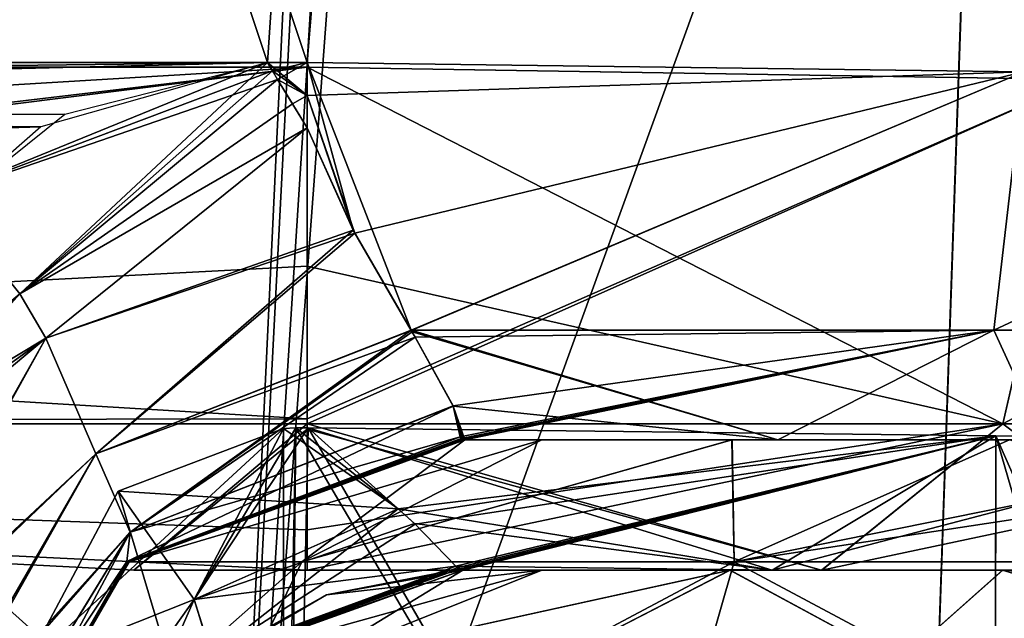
# Model space of a CAD drawing. Header units: millimetres. Extents: x -360 to 362, y 0 to 398.
# Tile 27 of 256: x -219 to -204, y 30 to 39. Entities that reach past the tile are written whole.
import ezdxf

# ---------------------------------------------------------------- set-up
doc = ezdxf.new("R2010")
doc.units = ezdxf.units.MM
doc.header["$LTSCALE"] = 33.374815
for name, color, linetype in [('1897', 7, 'CONTINUOUS'), ('1900', 7, 'CONTINUOUS'), ('1908', 7, 'CONTINUOUS'), ('1909', 7, 'CONTINUOUS'), ('1911', 7, 'CONTINUOUS'), ('1912', 7, 'CONTINUOUS'), ('1913', 7, 'CONTINUOUS'), ('1914', 7, 'CONTINUOUS'), ('1915', 7, 'CONTINUOUS'), ('1916', 7, 'CONTINUOUS'), ('1979', 7, 'CONTINUOUS'), ('1980', 7, 'CONTINUOUS'), ('1981', 7, 'CONTINUOUS'), ('1997', 7, 'CONTINUOUS'), ('1998', 7, 'CONTINUOUS'), ('1999', 7, 'CONTINUOUS'), ('2001', 7, 'CONTINUOUS'), ('2002', 7, 'CONTINUOUS'), ('2005', 7, 'CONTINUOUS'), ('2006', 7, 'CONTINUOUS'), ('2011', 7, 'CONTINUOUS'), ('2012', 7, 'CONTINUOUS'), ('2067', 7, 'CONTINUOUS'), ('2087', 7, 'CONTINUOUS'), ('2092', 7, 'CONTINUOUS'), ('2178', 7, 'CONTINUOUS'), ('2179', 7, 'CONTINUOUS'), ('2180', 7, 'CONTINUOUS'), ('2181', 7, 'CONTINUOUS'), ('2182', 7, 'CONTINUOUS'), ('2189', 7, 'CONTINUOUS'), ('2190', 7, 'CONTINUOUS'), ('2191', 7, 'CONTINUOUS'), ('2233', 7, 'CONTINUOUS'), ('2234', 7, 'CONTINUOUS'), ('2238', 7, 'CONTINUOUS'), ('2239', 7, 'CONTINUOUS'), ('2241', 7, 'CONTINUOUS'), ('2249', 7, 'CONTINUOUS'), ('2250', 7, 'CONTINUOUS'), ('2251', 7, 'CONTINUOUS'), ('2252', 7, 'CONTINUOUS'), ('2385', 7, 'CONTINUOUS'), ('2468', 7, 'CONTINUOUS'), ('2521', 7, 'CONTINUOUS'), ('2522', 7, 'CONTINUOUS'), ('2534', 7, 'CONTINUOUS'), ('2564', 7, 'CONTINUOUS'), ('2570', 7, 'CONTINUOUS'), ('2574', 7, 'CONTINUOUS'), ('2632', 7, 'CONTINUOUS'), ('2636', 7, 'CONTINUOUS'), ('2696', 7, 'CONTINUOUS'), ('2697', 7, 'CONTINUOUS'), ('2699', 7, 'CONTINUOUS'), ('2700', 7, 'CONTINUOUS'), ('2703', 7, 'CONTINUOUS'), ('2706', 7, 'CONTINUOUS'), ('2720', 7, 'CONTINUOUS'), ('2723', 7, 'CONTINUOUS'), ('2727', 7, 'CONTINUOUS'), ('2728', 7, 'CONTINUOUS')]:
    doc.layers.add(name, color=color, linetype=linetype)

msp = doc.modelspace()

# ---------------------------------------------------------------- linework, layer by layer
at = {"layer": '1897', "linetype": 'Continuous'}
for points in [[(-192.817, 374, -15.196), (-186.755, 374, -16.817), (-214.386, 38.791, -26.902), (-192.817, 374, -15.196)], [(-214.386, 38.791, -26.902), (-186.755, 374, -16.817), (-203.389, 38.65, -29.853), (-214.386, 38.791, -26.902)]]:
    msp.add_3dface(points, dxfattribs=at)
at = {"layer": '1900', "linetype": 'Continuous'}
for points in [[(-192.817, 374, -15.196), (-214.386, 38.791, -26.902), (-325.683, 374, -15.196), (-192.817, 374, -15.196)], [(-325.683, 374, -15.196), (-214.386, 38.791, -26.902), (-214.993, 38.791, -26.902), (-325.683, 374, -15.196)], [(-303.507, 38.791, -26.902), (-325.683, 374, -15.196), (-214.993, 38.791, -26.902), (-303.507, 38.791, -26.902)], [(-220.002, 36.749, -26.973), (-303.507, 38.791, -26.902), (-214.993, 38.791, -26.902), (-220.002, 36.749, -26.973)]]:
    msp.add_3dface(points, dxfattribs=at)
at = {"layer": '1908', "linetype": 'Continuous'}
for points in [[(-325.683, 374, -331.804), (-304.114, 38.791, -320.098), (-192.817, 374, -331.804), (-325.683, 374, -331.804)], [(-192.817, 374, -331.804), (-304.114, 38.791, -320.098), (-303.507, 38.791, -320.098), (-192.817, 374, -331.804)], [(-214.993, 38.791, -320.098), (-192.817, 374, -331.804), (-303.507, 38.791, -320.098), (-214.993, 38.791, -320.098)], [(-214.386, 38.791, -320.098), (-192.817, 374, -331.804), (-214.993, 38.791, -320.098), (-214.386, 38.791, -320.098)], [(-298.498, 36.749, -320.027), (-214.993, 38.791, -320.098), (-303.507, 38.791, -320.098), (-298.498, 36.749, -320.027)], [(-220.002, 36.749, -320.027), (-214.993, 38.791, -320.098), (-298.498, 36.749, -320.027), (-220.002, 36.749, -320.027)]]:
    msp.add_3dface(points, dxfattribs=at)
at = {"layer": '1909', "linetype": 'Continuous'}
msp.add_3dface([(-192.817, 374, -331.804), (-214.386, 38.791, -320.098), (-203.39, 38.65, -317.148), (-192.817, 374, -331.804)], dxfattribs=at)
at = {"layer": '1911', "linetype": 'Continuous'}
for points in [[(-203.39, 38.65, -317.148), (-214.386, 38.791, -320.098), (-212.79, 34.686, -318.208), (-203.39, 38.65, -317.148)], [(-212.79, 34.686, -318.208), (-214.386, 38.791, -320.098), (-213.678, 36.221, -319.407), (-212.79, 34.686, -318.208)], [(-213.678, 36.221, -319.407), (-214.386, 38.791, -320.098), (-214.386, 38.286, -320.059), (-213.678, 36.221, -319.407)], [(-203.39, 38.65, -317.148), (-212.79, 34.686, -318.208), (-203.847, 34.684, -315.3), (-203.39, 38.65, -317.148)], [(-203.39, 38.65, -317.148), (-203.847, 34.684, -315.3), (-197.199, 34.684, -308.651), (-203.39, 38.65, -317.148)], [(-214.386, 37.788, -319.978), (-213.678, 36.221, -319.407), (-214.386, 38.286, -320.059), (-214.386, 37.788, -319.978)], [(-212.79, 34.686, -318.208), (-212.775, 34.66, -318.18), (-207.16, 33, -312.38), (-212.79, 34.686, -318.208)], [(-203.847, 34.684, -315.3), (-212.79, 34.686, -318.208), (-207.16, 33, -312.38), (-203.847, 34.684, -315.3)], [(-212.775, 34.66, -318.18), (-212.143, 33.516, -316.399), (-207.16, 33, -312.38), (-212.775, 34.66, -318.18)], [(-203.077, 33, -309.422), (-203.847, 34.684, -315.3), (-207.16, 33, -312.38), (-203.077, 33, -309.422)], [(-197.199, 34.684, -308.651), (-203.847, 34.684, -315.3), (-203.077, 33, -309.422), (-197.199, 34.684, -308.651)], [(-212.143, 33.516, -316.399), (-212.034, 33.047, -314.686), (-212.02, 33.022, -314.443), (-212.143, 33.516, -316.399)], [(-207.16, 33, -312.38), (-212.143, 33.516, -316.399), (-211.963, 33, -313.917), (-207.16, 33, -312.38)], [(-211.963, 33, -313.917), (-212.143, 33.516, -316.399), (-211.984, 33.002, -314.058), (-211.963, 33, -313.917)], [(-211.984, 33.002, -314.058), (-212.143, 33.516, -316.399), (-212.002, 33.006, -314.197), (-211.984, 33.002, -314.058)], [(-212.002, 33.006, -314.197), (-212.143, 33.516, -316.399), (-212.02, 33.022, -314.443), (-212.002, 33.006, -314.197)]]:
    msp.add_3dface(points, dxfattribs=at)
at = {"layer": '1912', "linetype": 'Continuous'}
for points in [[(-213.678, 36.221, -319.407), (-214.386, 37.788, -319.978), (-218.392, 34.561, -319.599), (-213.678, 36.221, -319.407)], [(-217.628, 32.788, -318.447), (-213.678, 36.221, -319.407), (-218.392, 34.561, -319.599), (-217.628, 32.788, -318.447)], [(-212.79, 34.686, -318.208), (-213.678, 36.221, -319.407), (-217.628, 32.788, -318.447), (-212.79, 34.686, -318.208)], [(-217.1, 31.585, -316.796), (-212.79, 34.686, -318.208), (-217.628, 32.788, -318.447), (-217.1, 31.585, -316.796)], [(-212.775, 34.66, -318.18), (-212.79, 34.686, -318.208), (-217.1, 31.585, -316.796), (-212.775, 34.66, -318.18)], [(-212.143, 33.516, -316.399), (-212.775, 34.66, -318.18), (-217.1, 31.585, -316.796), (-212.143, 33.516, -316.399)], [(-221.349, 29.238, -319.214), (-218.392, 34.561, -319.599), (-222.35, 31.259, -319.776), (-221.349, 29.238, -319.214)], [(-217.628, 32.788, -318.447), (-218.392, 34.561, -319.599), (-221.349, 29.238, -319.214), (-217.628, 32.788, -318.447)], [(-212.034, 33.047, -314.686), (-212.143, 33.516, -316.399), (-217.15, 31.136, -315.038), (-212.034, 33.047, -314.686)], [(-217.15, 31.136, -315.038), (-212.143, 33.516, -316.399), (-217.1, 31.585, -316.796), (-217.15, 31.136, -315.038)], [(-220.476, 27.743, -318.178), (-217.628, 32.788, -318.447), (-221.349, 29.238, -319.214), (-220.476, 27.743, -318.178)], [(-217.1, 31.585, -316.796), (-217.628, 32.788, -318.447), (-220.476, 27.743, -318.178), (-217.1, 31.585, -316.796)], [(-219.987, 26.851, -316.95), (-217.1, 31.585, -316.796), (-220.476, 27.743, -318.178), (-219.987, 26.851, -316.95)], [(-219.859, 26.425, -315.688), (-217.1, 31.585, -316.796), (-219.987, 26.851, -316.95), (-219.859, 26.425, -315.688)], [(-217.15, 31.136, -315.038), (-217.1, 31.585, -316.796), (-219.859, 26.425, -315.688), (-217.15, 31.136, -315.038)]]:
    msp.add_3dface(points, dxfattribs=at)
at = {"layer": '1913', "linetype": 'Continuous'}
for points in [[(-212.02, 33.022, -314.443), (-212.034, 33.047, -314.686), (-217.15, 31.136, -315.038), (-212.02, 33.022, -314.443)], [(-212.002, 33.006, -314.197), (-212.02, 33.022, -314.443), (-217.15, 31.136, -315.038), (-212.002, 33.006, -314.197)], [(-212.002, 33.006, -314.197), (-217.15, 31.136, -315.038), (-217.138, 31.115, -314.434), (-212.002, 33.006, -314.197)], [(-217.15, 31.136, -315.038), (-219.859, 26.425, -315.688), (-217.138, 31.115, -314.434), (-217.15, 31.136, -315.038)], [(-219.869, 26.368, -314.557), (-217.138, 31.115, -314.434), (-219.866, 26.384, -315.123), (-219.869, 26.368, -314.557)], [(-217.138, 31.115, -314.434), (-219.859, 26.425, -315.688), (-219.866, 26.384, -315.123), (-217.138, 31.115, -314.434)]]:
    msp.add_3dface(points, dxfattribs=at)
at = {"layer": '1914', "linetype": 'Continuous'}
for points in [[(-211.984, 33.002, -314.058), (-212.002, 33.006, -314.197), (-217.138, 31.115, -314.434), (-211.984, 33.002, -314.058)], [(-211.963, 33, -313.917), (-211.984, 33.002, -314.058), (-217.138, 31.115, -314.434), (-211.963, 33, -313.917)], [(-211.963, 33, -313.917), (-217.138, 31.115, -314.434), (-217.114, 31.126, -313.845), (-211.963, 33, -313.917)], [(-217.138, 31.115, -314.434), (-219.869, 26.368, -314.557), (-217.114, 31.126, -313.845), (-217.138, 31.115, -314.434)], [(-217.114, 31.126, -313.845), (-219.869, 26.368, -314.557), (-219.864, 26.368, -314.057), (-217.114, 31.126, -313.845)], [(-219.845, 26.379, -313.558), (-217.114, 31.126, -313.845), (-219.864, 26.368, -314.057), (-219.845, 26.379, -313.558)]]:
    msp.add_3dface(points, dxfattribs=at)
at = {"layer": '1915', "linetype": 'Continuous'}
for points in [[(-211.963, 33, -313.917), (-217.114, 31.126, -313.845), (-214.464, 31.126, -304.806), (-211.963, 33, -313.917)], [(-211.963, 33, -313.917), (-214.464, 31.126, -304.806), (-210.784, 33, -308.894), (-211.963, 33, -313.917)], [(-214.464, 31.126, -304.806), (-207.833, 31.126, -298.118), (-207.87, 33, -304.636), (-214.464, 31.126, -304.806)], [(-210.784, 33, -308.894), (-214.464, 31.126, -304.806), (-207.87, 33, -304.636), (-210.784, 33, -308.894)], [(-207.87, 33, -304.636), (-207.833, 31.126, -298.118), (-203.609, 33, -301.717), (-207.87, 33, -304.636)], [(-207.833, 31.126, -298.118), (-198.817, 31.126, -295.393), (-203.609, 33, -301.717), (-207.833, 31.126, -298.118)], [(-217.114, 31.126, -313.845), (-219.845, 26.379, -313.558), (-214.464, 31.126, -304.806), (-217.114, 31.126, -313.845)], [(-214.464, 31.126, -304.806), (-219.845, 26.379, -313.558), (-216.761, 26.379, -303.308), (-214.464, 31.126, -304.806)], [(-207.833, 31.126, -298.118), (-214.464, 31.126, -304.806), (-216.761, 26.379, -303.308), (-207.833, 31.126, -298.118)], [(-209.192, 26.379, -295.739), (-207.833, 31.126, -298.118), (-216.761, 26.379, -303.308), (-209.192, 26.379, -295.739)], [(-198.942, 26.379, -292.655), (-207.833, 31.126, -298.118), (-209.192, 26.379, -295.739), (-198.942, 26.379, -292.655)], [(-198.817, 31.126, -295.393), (-207.833, 31.126, -298.118), (-198.942, 26.379, -292.655), (-198.817, 31.126, -295.393)]]:
    msp.add_3dface(points, dxfattribs=at)
at = {"layer": '1916', "linetype": 'Continuous'}
for points in [[(-207.16, 33, -312.38), (-211.963, 33, -313.917), (-207.87, 33, -304.636), (-207.16, 33, -312.38)], [(-211.963, 33, -313.917), (-210.784, 33, -308.894), (-207.87, 33, -304.636), (-211.963, 33, -313.917)], [(-207.16, 33, -312.38), (-207.87, 33, -304.636), (-203.609, 33, -301.717), (-207.16, 33, -312.38)], [(-203.077, 33, -309.422), (-207.16, 33, -312.38), (-203.609, 33, -301.717), (-203.077, 33, -309.422)]]:
    msp.add_3dface(points, dxfattribs=at)
at = {"layer": '1979', "linetype": 'Continuous'}
for points in [[(-214.838, 38.533, -320.083), (-218.795, 35.241, -319.898), (-214.611, 38.159, -320.042), (-214.838, 38.533, -320.083)], [(-218.795, 35.241, -319.898), (-214.386, 37.788, -319.978), (-214.611, 38.159, -320.042), (-218.795, 35.241, -319.898)], [(-218.392, 34.561, -319.599), (-214.386, 37.788, -319.978), (-218.795, 35.241, -319.898), (-218.392, 34.561, -319.599)], [(-222.748, 31.941, -319.855), (-218.392, 34.561, -319.599), (-218.795, 35.241, -319.898), (-222.748, 31.941, -319.855)], [(-218.392, 34.561, -319.599), (-222.748, 31.941, -319.855), (-222.548, 31.596, -319.823), (-218.392, 34.561, -319.599)], [(-222.35, 31.259, -319.776), (-218.392, 34.561, -319.599), (-222.548, 31.596, -319.823), (-222.35, 31.259, -319.776)]]:
    msp.add_3dface(points, dxfattribs=at)
at = {"layer": '1980', "linetype": 'Continuous'}
for points in [[(-214.993, 38.791, -320.098), (-220.002, 36.749, -320.027), (-214.915, 38.662, -320.092), (-214.993, 38.791, -320.098)], [(-220.002, 36.749, -320.027), (-214.838, 38.533, -320.083), (-214.915, 38.662, -320.092), (-220.002, 36.749, -320.027)], [(-220.002, 36.749, -320.027), (-218.795, 35.241, -319.898), (-214.838, 38.533, -320.083), (-220.002, 36.749, -320.027)]]:
    msp.add_3dface(points, dxfattribs=at)
at = {"layer": '1981', "linetype": 'Continuous'}
for points in [[(-214.386, 38.791, -320.098), (-214.993, 38.791, -320.098), (-214.915, 38.662, -320.092), (-214.386, 38.791, -320.098)], [(-214.838, 38.533, -320.083), (-214.386, 38.791, -320.098), (-214.915, 38.662, -320.092), (-214.838, 38.533, -320.083)], [(-214.386, 38.286, -320.059), (-214.386, 38.791, -320.098), (-214.838, 38.533, -320.083), (-214.386, 38.286, -320.059)], [(-214.386, 38.286, -320.059), (-214.838, 38.533, -320.083), (-214.611, 38.159, -320.042), (-214.386, 38.286, -320.059)], [(-214.386, 37.788, -319.978), (-214.386, 38.286, -320.059), (-214.611, 38.159, -320.042), (-214.386, 37.788, -319.978)]]:
    msp.add_3dface(points, dxfattribs=at)
at = {"layer": '1997', "linetype": 'Continuous'}
for points in [[(-214.386, 38.791, -26.902), (-203.389, 38.65, -29.853), (-214.386, 38.286, -26.941), (-214.386, 38.791, -26.902)], [(-203.389, 38.65, -29.853), (-213.653, 36.174, -27.619), (-214.386, 38.286, -26.941), (-203.389, 38.65, -29.853)], [(-213.653, 36.174, -27.619), (-203.389, 38.65, -29.853), (-212.787, 34.681, -28.796), (-213.653, 36.174, -27.619)], [(-212.787, 34.681, -28.796), (-203.389, 38.65, -29.853), (-203.849, 34.684, -31.699), (-212.787, 34.681, -28.796)], [(-203.389, 38.65, -29.853), (-195.35, 38.65, -37.895), (-203.849, 34.684, -31.699), (-203.389, 38.65, -29.853)], [(-203.849, 34.684, -31.699), (-195.35, 38.65, -37.895), (-197.2, 34.684, -38.347), (-203.849, 34.684, -31.699)], [(-213.653, 36.174, -27.619), (-214.386, 37.788, -27.022), (-214.386, 38.286, -26.941), (-213.653, 36.174, -27.619)], [(-212.787, 34.681, -28.796), (-203.849, 34.684, -31.699), (-212.725, 34.576, -28.914), (-212.787, 34.681, -28.796)], [(-212.725, 34.576, -28.914), (-203.849, 34.684, -31.699), (-212.146, 33.522, -30.587), (-212.725, 34.576, -28.914)], [(-212.146, 33.522, -30.587), (-203.849, 34.684, -31.699), (-212.034, 33.047, -32.314), (-212.146, 33.522, -30.587)], [(-212.034, 33.047, -32.314), (-203.849, 34.684, -31.699), (-212.02, 33.022, -32.557), (-212.034, 33.047, -32.314)], [(-212.02, 33.022, -32.557), (-203.849, 34.684, -31.699), (-212.002, 33.006, -32.803), (-212.02, 33.022, -32.557)], [(-212.002, 33.006, -32.803), (-203.849, 34.684, -31.699), (-211.984, 33.002, -32.942), (-212.002, 33.006, -32.803)], [(-211.984, 33.002, -32.942), (-203.849, 34.684, -31.699), (-211.963, 33, -33.083), (-211.984, 33.002, -32.942)], [(-211.963, 33, -33.083), (-203.849, 34.684, -31.699), (-207.16, 33, -34.62), (-211.963, 33, -33.083)], [(-207.16, 33, -34.62), (-203.849, 34.684, -31.699), (-203.078, 33, -37.577), (-207.16, 33, -34.62)], [(-203.849, 34.684, -31.699), (-197.2, 34.684, -38.347), (-203.078, 33, -37.577), (-203.849, 34.684, -31.699)]]:
    msp.add_3dface(points, dxfattribs=at)
at = {"layer": '1998', "linetype": 'Continuous'}
for points in [[(-214.386, 37.788, -27.022), (-213.653, 36.174, -27.619), (-218.392, 34.561, -27.401), (-214.386, 37.788, -27.022)], [(-218.392, 34.561, -27.401), (-213.653, 36.174, -27.619), (-217.628, 32.788, -28.553), (-218.392, 34.561, -27.401)], [(-213.653, 36.174, -27.619), (-212.787, 34.681, -28.796), (-217.628, 32.788, -28.553), (-213.653, 36.174, -27.619)], [(-212.787, 34.681, -28.796), (-212.725, 34.576, -28.914), (-217.628, 32.788, -28.553), (-212.787, 34.681, -28.796)], [(-222.35, 31.259, -27.224), (-218.392, 34.561, -27.401), (-221.377, 29.287, -27.763), (-222.35, 31.259, -27.224)], [(-218.392, 34.561, -27.401), (-217.628, 32.788, -28.553), (-221.377, 29.287, -27.763), (-218.392, 34.561, -27.401)], [(-217.628, 32.788, -28.553), (-212.725, 34.576, -28.914), (-217.1, 31.585, -30.204), (-217.628, 32.788, -28.553)], [(-212.725, 34.576, -28.914), (-212.146, 33.522, -30.587), (-217.1, 31.585, -30.204), (-212.725, 34.576, -28.914)], [(-212.146, 33.522, -30.587), (-212.034, 33.047, -32.314), (-217.1, 31.585, -30.204), (-212.146, 33.522, -30.587)], [(-217.1, 31.585, -30.204), (-212.034, 33.047, -32.314), (-217.15, 31.136, -31.962), (-217.1, 31.585, -30.204)], [(-221.377, 29.287, -27.763), (-217.628, 32.788, -28.553), (-220.509, 27.798, -28.767), (-221.377, 29.287, -27.763)], [(-217.628, 32.788, -28.553), (-217.1, 31.585, -30.204), (-220.509, 27.798, -28.767), (-217.628, 32.788, -28.553)], [(-220.509, 27.798, -28.767), (-217.1, 31.585, -30.204), (-219.993, 26.864, -30.026), (-220.509, 27.798, -28.767)], [(-217.1, 31.585, -30.204), (-217.15, 31.136, -31.962), (-219.993, 26.864, -30.026), (-217.1, 31.585, -30.204)], [(-219.993, 26.864, -30.026), (-217.15, 31.136, -31.962), (-219.859, 26.425, -31.312), (-219.993, 26.864, -30.026)]]:
    msp.add_3dface(points, dxfattribs=at)
at = {"layer": '1999', "linetype": 'Continuous'}
for points in [[(-214.838, 38.533, -26.917), (-214.386, 37.788, -27.022), (-218.795, 35.241, -27.102), (-214.838, 38.533, -26.917)], [(-214.611, 38.159, -26.958), (-214.386, 37.788, -27.022), (-214.838, 38.533, -26.917), (-214.611, 38.159, -26.958)], [(-214.386, 37.788, -27.022), (-218.392, 34.561, -27.401), (-218.795, 35.241, -27.102), (-214.386, 37.788, -27.022)], [(-222.748, 31.941, -27.145), (-218.795, 35.241, -27.102), (-222.548, 31.596, -27.177), (-222.748, 31.941, -27.145)], [(-218.795, 35.241, -27.102), (-222.35, 31.259, -27.224), (-222.548, 31.596, -27.177), (-218.795, 35.241, -27.102)], [(-218.392, 34.561, -27.401), (-222.35, 31.259, -27.224), (-218.795, 35.241, -27.102), (-218.392, 34.561, -27.401)]]:
    msp.add_3dface(points, dxfattribs=at)
at = {"layer": '2001', "linetype": 'Continuous'}
for points in [[(-220.002, 36.749, -26.973), (-214.993, 38.791, -26.902), (-218.795, 35.241, -27.102), (-220.002, 36.749, -26.973)], [(-218.795, 35.241, -27.102), (-214.993, 38.791, -26.902), (-214.915, 38.662, -26.908), (-218.795, 35.241, -27.102)], [(-214.838, 38.533, -26.917), (-218.795, 35.241, -27.102), (-214.915, 38.662, -26.908), (-214.838, 38.533, -26.917)], [(-220.002, 36.749, -26.973), (-218.795, 35.241, -27.102), (-222.748, 31.941, -27.145), (-220.002, 36.749, -26.973)]]:
    msp.add_3dface(points, dxfattribs=at)
at = {"layer": '2002', "linetype": 'Continuous'}
for points in [[(-214.993, 38.791, -26.902), (-214.386, 38.791, -26.902), (-214.386, 38.286, -26.941), (-214.993, 38.791, -26.902)], [(-214.993, 38.791, -26.902), (-214.386, 38.286, -26.941), (-214.915, 38.662, -26.908), (-214.993, 38.791, -26.902)], [(-214.386, 38.286, -26.941), (-214.838, 38.533, -26.917), (-214.915, 38.662, -26.908), (-214.386, 38.286, -26.941)], [(-214.386, 38.286, -26.941), (-214.611, 38.159, -26.958), (-214.838, 38.533, -26.917), (-214.386, 38.286, -26.941)], [(-214.386, 38.286, -26.941), (-214.386, 37.788, -27.022), (-214.611, 38.159, -26.958), (-214.386, 38.286, -26.941)]]:
    msp.add_3dface(points, dxfattribs=at)
at = {"layer": '2005', "linetype": 'Continuous'}
for points in [[(-217.15, 31.136, -31.962), (-212.034, 33.047, -32.314), (-217.138, 31.115, -32.566), (-217.15, 31.136, -31.962)], [(-212.034, 33.047, -32.314), (-212.02, 33.022, -32.557), (-217.138, 31.115, -32.566), (-212.034, 33.047, -32.314)], [(-212.02, 33.022, -32.557), (-212.002, 33.006, -32.803), (-217.138, 31.115, -32.566), (-212.02, 33.022, -32.557)], [(-219.859, 26.425, -31.312), (-217.15, 31.136, -31.962), (-217.138, 31.115, -32.566), (-219.859, 26.425, -31.312)], [(-219.869, 26.368, -32.443), (-219.866, 26.384, -31.878), (-217.138, 31.115, -32.566), (-219.869, 26.368, -32.443)], [(-219.866, 26.384, -31.878), (-219.859, 26.425, -31.312), (-217.138, 31.115, -32.566), (-219.866, 26.384, -31.878)]]:
    msp.add_3dface(points, dxfattribs=at)
at = {"layer": '2006', "linetype": 'Continuous'}
for points in [[(-217.138, 31.115, -32.566), (-212.002, 33.006, -32.803), (-217.114, 31.126, -33.155), (-217.138, 31.115, -32.566)], [(-212.002, 33.006, -32.803), (-211.984, 33.002, -32.942), (-217.114, 31.126, -33.155), (-212.002, 33.006, -32.803)], [(-211.984, 33.002, -32.942), (-211.963, 33, -33.083), (-217.114, 31.126, -33.155), (-211.984, 33.002, -32.942)], [(-219.869, 26.368, -32.443), (-217.138, 31.115, -32.566), (-217.114, 31.126, -33.155), (-219.869, 26.368, -32.443)], [(-219.864, 26.368, -32.943), (-219.869, 26.368, -32.443), (-217.114, 31.126, -33.155), (-219.864, 26.368, -32.943)], [(-219.845, 26.379, -33.442), (-219.864, 26.368, -32.943), (-217.114, 31.126, -33.155), (-219.845, 26.379, -33.442)]]:
    msp.add_3dface(points, dxfattribs=at)
at = {"layer": '2011', "linetype": 'Continuous'}
for points in [[(-217.114, 31.126, -33.155), (-211.963, 33, -33.083), (-210.783, 33, -38.109), (-217.114, 31.126, -33.155)], [(-214.464, 31.126, -42.194), (-217.114, 31.126, -33.155), (-210.783, 33, -38.109), (-214.464, 31.126, -42.194)], [(-207.833, 31.126, -48.882), (-214.464, 31.126, -42.194), (-207.864, 33, -42.37), (-207.833, 31.126, -48.882)], [(-207.864, 33, -42.37), (-214.464, 31.126, -42.194), (-210.783, 33, -38.109), (-207.864, 33, -42.37)], [(-203.606, 33, -45.284), (-207.833, 31.126, -48.882), (-207.864, 33, -42.37), (-203.606, 33, -45.284)], [(-198.583, 33, -46.463), (-198.708, 32.515, -49.205), (-207.833, 31.126, -48.882), (-198.583, 33, -46.463)], [(-198.583, 33, -46.463), (-207.833, 31.126, -48.882), (-203.606, 33, -45.284), (-198.583, 33, -46.463)], [(-198.708, 32.515, -49.205), (-198.817, 31.126, -51.607), (-207.833, 31.126, -48.882), (-198.708, 32.515, -49.205)], [(-219.845, 26.379, -33.442), (-217.114, 31.126, -33.155), (-214.464, 31.126, -42.194), (-219.845, 26.379, -33.442)], [(-216.761, 26.379, -43.692), (-219.845, 26.379, -33.442), (-214.464, 31.126, -42.194), (-216.761, 26.379, -43.692)], [(-209.192, 26.379, -51.261), (-216.761, 26.379, -43.692), (-207.833, 31.126, -48.882), (-209.192, 26.379, -51.261)], [(-216.761, 26.379, -43.692), (-214.464, 31.126, -42.194), (-207.833, 31.126, -48.882), (-216.761, 26.379, -43.692)], [(-198.942, 26.379, -54.345), (-209.192, 26.379, -51.261), (-198.817, 31.126, -51.607), (-198.942, 26.379, -54.345)], [(-198.817, 31.126, -51.607), (-209.192, 26.379, -51.261), (-207.833, 31.126, -48.882), (-198.817, 31.126, -51.607)]]:
    msp.add_3dface(points, dxfattribs=at)
at = {"layer": '2012', "linetype": 'Continuous'}
for points in [[(-211.963, 33, -33.083), (-207.16, 33, -34.62), (-210.783, 33, -38.109), (-211.963, 33, -33.083)], [(-207.16, 33, -34.62), (-207.864, 33, -42.37), (-210.783, 33, -38.109), (-207.16, 33, -34.62)], [(-207.16, 33, -34.62), (-203.606, 33, -45.284), (-207.864, 33, -42.37), (-207.16, 33, -34.62)], [(-207.16, 33, -34.62), (-203.078, 33, -37.577), (-203.606, 33, -45.284), (-207.16, 33, -34.62)]]:
    msp.add_3dface(points, dxfattribs=at)
at = {"layer": '2067', "linetype": 'Continuous'}
for points in [[(-215.913, 15, -25.932), (-192.816, 373.953, -13.397), (-225.93, 15, -25.932), (-215.913, 15, -25.932)], [(-225.93, 15, -25.932), (-192.816, 373.953, -13.397), (-199.75, 327, -15.037), (-225.93, 15, -25.932)], [(-317.25, 327, -15.037), (-302.587, 15, -25.932), (-201.25, 327, -15.037), (-317.25, 327, -15.037)], [(-302.587, 15, -25.932), (-292.57, 15, -25.932), (-199.75, 327, -15.037), (-302.587, 15, -25.932)], [(-201.25, 327, -15.037), (-302.587, 15, -25.932), (-199.75, 327, -15.037), (-201.25, 327, -15.037)], [(-292.57, 15, -25.932), (-225.93, 15, -25.932), (-199.75, 327, -15.037), (-292.57, 15, -25.932)]]:
    msp.add_3dface(points, dxfattribs=at)
at = {"layer": '2087', "linetype": 'Continuous'}
for points in [[(-192.816, 373.953, -333.603), (-189.188, 373.92, -333.122), (-215.913, 15, -321.068), (-192.816, 373.953, -333.603)], [(-215.913, 15, -321.068), (-189.188, 373.92, -333.122), (-203.657, 15, -317.787), (-215.913, 15, -321.068)]]:
    msp.add_3dface(points, dxfattribs=at)
at = {"layer": '2092', "linetype": 'Continuous'}
for points in [[(-192.816, 373.953, -333.603), (-215.913, 15, -321.068), (-199.75, 327, -331.963), (-192.816, 373.953, -333.603)], [(-317.25, 327, -331.963), (-215.913, 15, -321.068), (-318.75, 327, -331.963), (-317.25, 327, -331.963)], [(-318.75, 327, -331.963), (-215.913, 15, -321.068), (-225.93, 15, -321.068), (-318.75, 327, -331.963)], [(-201.25, 327, -331.963), (-215.913, 15, -321.068), (-317.25, 327, -331.963), (-201.25, 327, -331.963)], [(-199.75, 327, -331.963), (-215.913, 15, -321.068), (-201.25, 327, -331.963), (-199.75, 327, -331.963)]]:
    msp.add_3dface(points, dxfattribs=at)
at = {"layer": '2178', "linetype": 'Continuous'}
for points in [[(-217.283, 32.214, -319.407), (-214.747, 33.176, -319.398), (-216.119, 30.548, -317.32), (-217.283, 32.214, -319.407)], [(-214.558, 33.184, -319.397), (-214.368, 33.184, -319.395), (-216.119, 30.548, -317.32), (-214.558, 33.184, -319.397)], [(-216.119, 30.548, -317.32), (-214.368, 33.184, -319.395), (-212.987, 31.941, -317.616), (-216.119, 30.548, -317.32)], [(-214.747, 33.176, -319.398), (-214.558, 33.184, -319.397), (-216.119, 30.548, -317.32), (-214.747, 33.176, -319.398)], [(-218.716, 29.517, -319.43), (-217.283, 32.214, -319.407), (-216.119, 30.548, -317.32), (-218.716, 29.517, -319.43)], [(-216.119, 30.548, -317.32), (-212.987, 31.941, -317.616), (-215.85, 29.685, -315.002), (-216.119, 30.548, -317.32)], [(-212.987, 31.941, -317.616), (-212.729, 31.709, -317.121), (-215.85, 29.685, -315.002), (-212.987, 31.941, -317.616)], [(-215.85, 29.685, -315.002), (-212.729, 31.709, -317.121), (-212.101, 31.063, -314.747), (-215.85, 29.685, -315.002)], [(-218.163, 27.667, -317.973), (-218.716, 29.517, -319.43), (-216.119, 30.548, -317.32), (-218.163, 27.667, -317.973)], [(-218.163, 27.667, -317.973), (-216.119, 30.548, -317.32), (-217.185, 28.115, -315.228), (-218.163, 27.667, -317.973)], [(-217.185, 28.115, -315.228), (-216.119, 30.548, -317.32), (-215.85, 29.685, -315.002), (-217.185, 28.115, -315.228)]]:
    msp.add_3dface(points, dxfattribs=at)
at = {"layer": '2179', "linetype": 'Continuous'}
for points in [[(-212.987, 31.941, -317.616), (-214.368, 33.184, -319.395), (-203.818, 33.062, -316.437), (-212.987, 31.941, -317.616)], [(-212.729, 31.709, -317.121), (-212.987, 31.941, -317.616), (-203.818, 33.062, -316.437), (-212.729, 31.709, -317.121)], [(-212.101, 31.063, -314.747), (-212.729, 31.709, -317.121), (-203.818, 33.062, -316.437), (-212.101, 31.063, -314.747)], [(-212.101, 31.063, -314.747), (-203.818, 33.062, -316.437), (-212.084, 31.034, -314.478), (-212.101, 31.063, -314.747)], [(-212.084, 31.034, -314.478), (-203.818, 33.062, -316.437), (-212.064, 31.014, -314.207), (-212.084, 31.034, -314.478)], [(-212.064, 31.014, -314.207), (-203.818, 33.062, -316.437), (-212.036, 31.003, -313.962), (-212.064, 31.014, -314.207)], [(-212.036, 31.003, -313.962), (-203.818, 33.062, -316.437), (-211.993, 31, -313.719), (-212.036, 31.003, -313.962)], [(-211.993, 31, -313.719), (-203.818, 33.062, -316.437), (-207.251, 31, -312.201), (-211.993, 31, -313.719)], [(-203.818, 33.062, -316.437), (-199.443, 33.046, -313.062), (-207.251, 31, -312.201), (-203.818, 33.062, -316.437)], [(-207.251, 31, -312.201), (-199.443, 33.046, -313.062), (-203.219, 31, -309.281), (-207.251, 31, -312.201)]]:
    msp.add_3dface(points, dxfattribs=at)
at = {"layer": '2180', "linetype": 'Continuous'}
for points in [[(-214.558, 33.184, -319.397), (-214.747, 33.176, -319.398), (-214.745, 23.707, -319.481), (-214.558, 33.184, -319.397)], [(-203.844, 15, -316.636), (-214.558, 33.184, -319.397), (-214.745, 23.707, -319.481), (-203.844, 15, -316.636)], [(-203.844, 15, -316.636), (-214.368, 33.184, -319.395), (-214.558, 33.184, -319.397), (-203.844, 15, -316.636)], [(-214.368, 33.184, -319.395), (-203.844, 15, -316.636), (-203.818, 33.062, -316.437), (-214.368, 33.184, -319.395)], [(-203.844, 15, -316.636), (-195.861, 15, -308.65), (-203.818, 33.062, -316.437), (-203.844, 15, -316.636)], [(-195.861, 15, -308.65), (-199.443, 33.046, -313.062), (-203.818, 33.062, -316.437), (-195.861, 15, -308.65)]]:
    msp.add_3dface(points, dxfattribs=at)
at = {"layer": '2181', "linetype": 'Continuous'}
for points in [[(-218.716, 29.517, -319.43), (-214.747, 33.176, -319.398), (-217.283, 32.214, -319.407), (-218.716, 29.517, -319.43)], [(-214.747, 33.176, -319.398), (-218.716, 29.517, -319.43), (-214.745, 23.707, -319.481), (-214.747, 33.176, -319.398)]]:
    msp.add_3dface(points, dxfattribs=at)
at = {"layer": '2182', "linetype": 'Continuous'}
for points in [[(-215.85, 29.685, -315.002), (-212.101, 31.063, -314.747), (-215.842, 29.638, -314.326), (-215.85, 29.685, -315.002)], [(-212.101, 31.063, -314.747), (-212.084, 31.034, -314.478), (-215.842, 29.638, -314.326), (-212.101, 31.063, -314.747)], [(-212.084, 31.034, -314.478), (-212.064, 31.014, -314.207), (-215.842, 29.638, -314.326), (-212.084, 31.034, -314.478)]]:
    msp.add_3dface(points, dxfattribs=at)
at = {"layer": '2189', "linetype": 'Continuous'}
for points in [[(-214.298, 29.596, -307.205), (-215.844, 29.596, -313.49), (-210.781, 31, -308.786), (-214.298, 29.596, -307.205)], [(-210.781, 31, -308.786), (-215.844, 29.596, -313.49), (-214.088, 30.621, -313.595), (-210.781, 31, -308.786)], [(-210.623, 29.596, -301.877), (-214.298, 29.596, -307.205), (-207.893, 31, -304.602), (-210.623, 29.596, -301.877)], [(-207.893, 31, -304.602), (-214.298, 29.596, -307.205), (-210.781, 31, -308.786), (-207.893, 31, -304.602)], [(-211.993, 31, -313.719), (-210.781, 31, -308.786), (-214.088, 30.621, -313.595), (-211.993, 31, -313.719)], [(-205.295, 29.596, -298.202), (-210.623, 29.596, -301.877), (-207.893, 31, -304.602), (-205.295, 29.596, -298.202)], [(-203.712, 31, -301.719), (-205.295, 29.596, -298.202), (-207.893, 31, -304.602), (-203.712, 31, -301.719)], [(-198.781, 31, -300.507), (-199.007, 29.637, -296.706), (-205.295, 29.596, -298.202), (-198.781, 31, -300.507)], [(-198.781, 31, -300.507), (-205.295, 29.596, -298.202), (-203.712, 31, -301.719), (-198.781, 31, -300.507)]]:
    msp.add_3dface(points, dxfattribs=at)
at = {"layer": '2190', "linetype": 'Continuous'}
for points in [[(-211.993, 31, -313.719), (-207.251, 31, -312.201), (-203.219, 31, -309.281), (-211.993, 31, -313.719)], [(-211.993, 31, -313.719), (-203.219, 31, -309.281), (-210.781, 31, -308.786), (-211.993, 31, -313.719)], [(-203.219, 31, -309.281), (-200.299, 31, -305.249), (-210.781, 31, -308.786), (-203.219, 31, -309.281)], [(-200.299, 31, -305.249), (-207.893, 31, -304.602), (-210.781, 31, -308.786), (-200.299, 31, -305.249)], [(-200.299, 31, -305.249), (-198.781, 31, -300.507), (-207.893, 31, -304.602), (-200.299, 31, -305.249)], [(-198.781, 31, -300.507), (-203.712, 31, -301.719), (-207.893, 31, -304.602), (-198.781, 31, -300.507)]]:
    msp.add_3dface(points, dxfattribs=at)
at = {"layer": '2191', "linetype": 'Continuous'}
for points in [[(-215.842, 29.638, -314.326), (-212.064, 31.014, -314.207), (-214.088, 30.621, -313.595), (-215.842, 29.638, -314.326)], [(-212.064, 31.014, -314.207), (-211.993, 31, -313.719), (-214.088, 30.621, -313.595), (-212.064, 31.014, -314.207)], [(-212.064, 31.014, -314.207), (-212.036, 31.003, -313.962), (-211.993, 31, -313.719), (-212.064, 31.014, -314.207)], [(-215.844, 29.596, -313.49), (-215.842, 29.638, -314.326), (-214.088, 30.621, -313.595), (-215.844, 29.596, -313.49)]]:
    msp.add_3dface(points, dxfattribs=at)
at = {"layer": '2233', "linetype": 'Continuous'}
for points in [[(-217.283, 32.214, -27.593), (-212.989, 31.943, -29.38), (-214.747, 33.176, -27.602), (-217.283, 32.214, -27.593)], [(-214.747, 33.176, -27.602), (-212.989, 31.943, -29.38), (-214.559, 33.184, -27.603), (-214.747, 33.176, -27.602)], [(-212.989, 31.943, -29.38), (-214.368, 33.184, -27.605), (-214.559, 33.184, -27.603), (-212.989, 31.943, -29.38)], [(-218.716, 29.517, -27.57), (-216.119, 30.548, -29.68), (-217.283, 32.214, -27.593), (-218.716, 29.517, -27.57)], [(-216.119, 30.548, -29.68), (-212.989, 31.943, -29.38), (-217.283, 32.214, -27.593), (-216.119, 30.548, -29.68)], [(-212.989, 31.943, -29.38), (-216.119, 30.548, -29.68), (-212.738, 31.717, -29.859), (-212.989, 31.943, -29.38)], [(-216.119, 30.548, -29.68), (-212.101, 31.063, -32.253), (-212.738, 31.717, -29.859), (-216.119, 30.548, -29.68)], [(-215.849, 29.685, -31.998), (-212.101, 31.063, -32.253), (-216.119, 30.548, -29.68), (-215.849, 29.685, -31.998)], [(-218.716, 29.517, -27.57), (-218.163, 27.667, -29.027), (-216.119, 30.548, -29.68), (-218.716, 29.517, -27.57)], [(-218.163, 27.667, -29.027), (-215.849, 29.685, -31.998), (-216.119, 30.548, -29.68), (-218.163, 27.667, -29.027)]]:
    msp.add_3dface(points, dxfattribs=at)
at = {"layer": '2234', "linetype": 'Continuous'}
for points in [[(-214.368, 33.184, -27.605), (-212.989, 31.943, -29.38), (-207.251, 31, -34.799), (-214.368, 33.184, -27.605)], [(-214.368, 33.184, -27.605), (-207.251, 31, -34.799), (-203.816, 33.062, -30.563), (-214.368, 33.184, -27.605)], [(-207.251, 31, -34.799), (-203.219, 31, -37.719), (-203.816, 33.062, -30.563), (-207.251, 31, -34.799)], [(-203.816, 33.062, -30.563), (-203.219, 31, -37.719), (-199.443, 33.046, -33.938), (-203.816, 33.062, -30.563)], [(-212.989, 31.943, -29.38), (-212.738, 31.717, -29.859), (-207.251, 31, -34.799), (-212.989, 31.943, -29.38)], [(-212.738, 31.717, -29.859), (-212.101, 31.063, -32.253), (-207.251, 31, -34.799), (-212.738, 31.717, -29.859)], [(-207.251, 31, -34.799), (-212.101, 31.063, -32.253), (-211.993, 31, -33.281), (-207.251, 31, -34.799)], [(-211.993, 31, -33.281), (-212.101, 31.063, -32.253), (-212.036, 31.003, -33.038), (-211.993, 31, -33.281)], [(-212.036, 31.003, -33.038), (-212.101, 31.063, -32.253), (-212.064, 31.014, -32.793), (-212.036, 31.003, -33.038)], [(-212.064, 31.014, -32.793), (-212.101, 31.063, -32.253), (-212.084, 31.034, -32.522), (-212.064, 31.014, -32.793)]]:
    msp.add_3dface(points, dxfattribs=at)
at = {"layer": '2238', "linetype": 'Continuous'}
for points in [[(-214.559, 33.184, -27.603), (-214.368, 33.184, -27.605), (-214.754, 15, -27.443), (-214.559, 33.184, -27.603)], [(-214.754, 15, -27.443), (-214.368, 33.184, -27.605), (-203.85, 15, -30.361), (-214.754, 15, -27.443)], [(-214.745, 23.709, -27.519), (-214.559, 33.184, -27.603), (-214.754, 15, -27.443), (-214.745, 23.709, -27.519)], [(-214.747, 33.176, -27.602), (-214.559, 33.184, -27.603), (-214.745, 23.709, -27.519), (-214.747, 33.176, -27.602)], [(-214.368, 33.184, -27.605), (-203.816, 33.062, -30.563), (-203.85, 15, -30.361), (-214.368, 33.184, -27.605)], [(-203.816, 33.062, -30.563), (-199.443, 33.046, -33.938), (-203.85, 15, -30.361), (-203.816, 33.062, -30.563)], [(-199.443, 33.046, -33.938), (-196.066, 33.062, -38.312), (-203.85, 15, -30.361), (-199.443, 33.046, -33.938)], [(-203.85, 15, -30.361), (-196.066, 33.062, -38.312), (-195.864, 15, -38.344), (-203.85, 15, -30.361)]]:
    msp.add_3dface(points, dxfattribs=at)
at = {"layer": '2239', "linetype": 'Continuous'}
for points in [[(-217.283, 32.214, -27.593), (-214.747, 33.176, -27.602), (-214.745, 23.709, -27.519), (-217.283, 32.214, -27.593)], [(-218.716, 29.517, -27.57), (-217.283, 32.214, -27.593), (-214.745, 23.709, -27.519), (-218.716, 29.517, -27.57)]]:
    msp.add_3dface(points, dxfattribs=at)
at = {"layer": '2241', "linetype": 'Continuous'}
msp.add_3dface([(-192.816, 373.953, -13.397), (-215.913, 15, -25.932), (-203.664, 15, -29.209), (-192.816, 373.953, -13.397)], dxfattribs=at)
at = {"layer": '2249', "linetype": 'Continuous'}
for points in [[(-212.101, 31.063, -32.253), (-215.849, 29.685, -31.998), (-212.084, 31.034, -32.522), (-212.101, 31.063, -32.253)], [(-215.849, 29.685, -31.998), (-212.064, 31.014, -32.793), (-212.084, 31.034, -32.522), (-215.849, 29.685, -31.998)], [(-212.064, 31.014, -32.793), (-215.849, 29.685, -31.998), (-215.842, 29.638, -32.674), (-212.064, 31.014, -32.793)]]:
    msp.add_3dface(points, dxfattribs=at)
at = {"layer": '2250', "linetype": 'Continuous'}
for points in [[(-211.993, 31, -33.281), (-212.064, 31.014, -32.793), (-215.842, 29.638, -32.674), (-211.993, 31, -33.281)], [(-211.993, 31, -33.281), (-215.842, 29.638, -32.674), (-215.794, 29.637, -33.507), (-211.993, 31, -33.281)], [(-211.993, 31, -33.281), (-212.036, 31.003, -33.038), (-212.064, 31.014, -32.793), (-211.993, 31, -33.281)]]:
    msp.add_3dface(points, dxfattribs=at)
at = {"layer": '2251', "linetype": 'Continuous'}
for points in [[(-211.993, 31, -33.281), (-215.794, 29.637, -33.507), (-214.298, 29.596, -39.795), (-211.993, 31, -33.281)], [(-211.993, 31, -33.281), (-214.298, 29.596, -39.795), (-210.781, 31, -38.212), (-211.993, 31, -33.281)], [(-214.298, 29.596, -39.795), (-210.623, 29.596, -45.123), (-207.898, 31, -42.393), (-214.298, 29.596, -39.795)], [(-210.781, 31, -38.212), (-214.298, 29.596, -39.795), (-207.898, 31, -42.393), (-210.781, 31, -38.212)], [(-210.623, 29.596, -45.123), (-205.295, 29.596, -48.798), (-207.898, 31, -42.393), (-210.623, 29.596, -45.123)], [(-207.898, 31, -42.393), (-205.295, 29.596, -48.798), (-203.714, 31, -45.281), (-207.898, 31, -42.393)], [(-205.295, 29.596, -48.798), (-199.01, 29.596, -50.344), (-203.714, 31, -45.281), (-205.295, 29.596, -48.798)], [(-198.905, 30.621, -48.588), (-198.781, 31, -46.493), (-203.714, 31, -45.281), (-198.905, 30.621, -48.588)], [(-199.01, 29.596, -50.344), (-198.905, 30.621, -48.588), (-203.714, 31, -45.281), (-199.01, 29.596, -50.344)]]:
    msp.add_3dface(points, dxfattribs=at)
at = {"layer": '2252', "linetype": 'Continuous'}
for points in [[(-207.251, 31, -34.799), (-211.993, 31, -33.281), (-210.781, 31, -38.212), (-207.251, 31, -34.799)], [(-200.299, 31, -41.751), (-203.219, 31, -37.719), (-210.781, 31, -38.212), (-200.299, 31, -41.751)], [(-200.299, 31, -41.751), (-210.781, 31, -38.212), (-207.898, 31, -42.393), (-200.299, 31, -41.751)], [(-203.219, 31, -37.719), (-207.251, 31, -34.799), (-210.781, 31, -38.212), (-203.219, 31, -37.719)], [(-200.299, 31, -41.751), (-207.898, 31, -42.393), (-203.714, 31, -45.281), (-200.299, 31, -41.751)], [(-198.781, 31, -46.493), (-200.299, 31, -41.751), (-203.714, 31, -45.281), (-198.781, 31, -46.493)]]:
    msp.add_3dface(points, dxfattribs=at)
at = {"layer": '2385', "linetype": 'Continuous'}
for points in [[(-221.904, 2.5, -327.587), (-205.651, 2.5, -327.587), (-254.682, 52.105, -329.32), (-221.904, 2.5, -327.587)], [(-254.682, 52.105, -329.32), (-205.651, 2.5, -327.587), (-203.918, 52.105, -329.32), (-254.682, 52.105, -329.32)]]:
    msp.add_3dface(points, dxfattribs=at)
at = {"layer": '2468', "linetype": 'Continuous'}
for points in [[(-205.647, 2.5, -16.911), (-199.073, 2.5, -17.893), (-203.901, 52.5, -15.165), (-205.647, 2.5, -16.911)], [(-203.901, 52.5, -15.165), (-199.073, 2.5, -17.893), (-194.816, 52.5, -17.081), (-203.901, 52.5, -15.165)]]:
    msp.add_3dface(points, dxfattribs=at)
at = {"layer": '2521', "linetype": 'Continuous'}
for points in [[(-221.904, 2.5, -19.413), (-254.682, 52.105, -17.68), (-203.918, 52.105, -17.68), (-221.904, 2.5, -19.413)], [(-205.651, 2.5, -19.413), (-221.904, 2.5, -19.413), (-203.918, 52.105, -17.68), (-205.651, 2.5, -19.413)]]:
    msp.add_3dface(points, dxfattribs=at)
at = {"layer": '2522', "linetype": 'Continuous'}
for points in [[(-254.682, 52.873, -331.848), (-205.659, 2.158, -330.077), (-257.265, 2.158, -330.077), (-254.682, 52.873, -331.848)], [(-254.682, 52.873, -331.848), (-203.888, 52.873, -331.848), (-205.659, 2.158, -330.077), (-254.682, 52.873, -331.848)]]:
    msp.add_3dface(points, dxfattribs=at)
at = {"layer": '2534', "linetype": 'Continuous'}
for points in [[(-255.03, 52.36, -15.17), (-205.647, 2.5, -16.911), (-254.682, 52.5, -15.165), (-255.03, 52.36, -15.17)], [(-205.647, 2.5, -16.911), (-203.901, 52.5, -15.165), (-254.682, 52.5, -15.165), (-205.647, 2.5, -16.911)], [(-255.182, 52.017, -15.182), (-205.647, 2.5, -16.911), (-255.03, 52.36, -15.17), (-255.182, 52.017, -15.182)], [(-255.182, 52.017, -15.182), (-256.911, 2.5, -16.911), (-205.647, 2.5, -16.911), (-255.182, 52.017, -15.182)]]:
    msp.add_3dface(points, dxfattribs=at)
at = {"layer": '2564', "linetype": 'Continuous'}
for points in [[(-203.918, 52.105, -329.32), (-195.654, 2.5, -324.909), (-193.918, 52.143, -326.642), (-203.918, 52.105, -329.32)], [(-205.651, 2.5, -327.587), (-195.654, 2.5, -324.909), (-203.918, 52.105, -329.32), (-205.651, 2.5, -327.587)]]:
    msp.add_3dface(points, dxfattribs=at)
at = {"layer": '2570', "linetype": 'Continuous'}
for points in [[(-205.651, 2.5, -19.413), (-203.918, 52.105, -17.68), (-193.922, 52.143, -20.356), (-205.651, 2.5, -19.413)], [(-205.651, 2.5, -19.413), (-193.922, 52.143, -20.356), (-195.652, 2.5, -22.092), (-205.651, 2.5, -19.413)]]:
    msp.add_3dface(points, dxfattribs=at)
at = {"layer": '2574', "linetype": 'Continuous'}
for points in [[(-203.888, 52.873, -331.848), (-192.983, 52.823, -329.026), (-205.659, 2.158, -330.077), (-203.888, 52.873, -331.848)], [(-205.659, 2.158, -330.077), (-192.983, 52.823, -329.026), (-198.976, 2.176, -329.062), (-205.659, 2.158, -330.077)]]:
    msp.add_3dface(points, dxfattribs=at)
at = {"layer": '2632', "linetype": 'Continuous'}
for points in [[(-84.294, 62.386, -364.68), (-256.911, 2.5, -362.589), (-84.667, 62.537, -364.685), (-84.294, 62.386, -364.68)], [(-84.667, 62.537, -364.685), (-256.911, 2.5, -362.589), (-254.333, 62.537, -364.685), (-84.667, 62.537, -364.685)], [(-84.131, 62.019, -364.667), (-256.911, 2.5, -362.589), (-84.294, 62.386, -364.68), (-84.131, 62.019, -364.667)], [(-84.131, 62.019, -364.667), (-82.089, 2.5, -362.589), (-256.911, 2.5, -362.589), (-84.131, 62.019, -364.667)]]:
    msp.add_3dface(points, dxfattribs=at)
at = {"layer": '2636', "linetype": 'Continuous'}
for points in [[(-256.502, 0, -360), (-185.047, 0, -360), (-254.333, 62.105, -362.169), (-256.502, 0, -360)], [(-254.333, 62.105, -362.169), (-185.047, 0, -360), (-183.351, 48.57, -361.696), (-254.333, 62.105, -362.169)]]:
    msp.add_3dface(points, dxfattribs=at)
at = {"layer": '2696', "linetype": 'Continuous'}
for points in [[(-202.493, 38.533, -28.296), (-214.386, 38.721, -25.103), (-203.711, 33.245, -30.397), (-202.493, 38.533, -28.296)], [(-203.711, 33.245, -30.397), (-214.386, 38.721, -25.103), (-214.386, 35.665, -25.827), (-203.711, 33.245, -30.397)], [(-195.897, 33.245, -38.211), (-202.493, 38.533, -28.296), (-203.711, 33.245, -30.397), (-195.897, 33.245, -38.211)], [(-214.386, 33.244, -27.543), (-203.711, 33.245, -30.397), (-214.386, 35.665, -25.827), (-214.386, 33.244, -27.543)], [(-203.711, 33.245, -30.397), (-214.386, 33.244, -27.543), (-206.492, 31, -35.209), (-203.711, 33.245, -30.397)], [(-206.492, 31, -35.209), (-214.386, 33.244, -27.543), (-214.386, 33.167, -27.623), (-206.492, 31, -35.209)], [(-200.711, 31, -40.988), (-203.711, 33.245, -30.397), (-206.492, 31, -35.209), (-200.711, 31, -40.988)], [(-195.897, 33.245, -38.211), (-203.711, 33.245, -30.397), (-200.711, 31, -40.988), (-195.897, 33.245, -38.211)], [(-214.386, 31, -33.099), (-206.492, 31, -35.209), (-214.386, 33.167, -27.623), (-214.386, 31, -33.099)]]:
    msp.add_3dface(points, dxfattribs=at)
at = {"layer": '2697', "linetype": 'Continuous'}
for points in [[(-260.578, 33.245, -27.541), (-214.386, 38.721, -25.103), (-304.114, 38.721, -25.103), (-260.578, 33.245, -27.541)], [(-214.386, 35.665, -25.827), (-214.386, 38.721, -25.103), (-260.578, 33.245, -27.541), (-214.386, 35.665, -25.827)], [(-214.386, 33.244, -27.543), (-214.386, 35.665, -25.827), (-260.578, 33.245, -27.541), (-214.386, 33.244, -27.543)], [(-217.041, 31, -33.099), (-214.386, 33.244, -27.543), (-260.578, 33.245, -27.541), (-217.041, 31, -33.099)], [(-214.386, 33.167, -27.623), (-214.386, 33.244, -27.543), (-217.041, 31, -33.099), (-214.386, 33.167, -27.623)], [(-214.386, 31, -33.099), (-214.386, 33.167, -27.623), (-217.041, 31, -33.099), (-214.386, 31, -33.099)]]:
    msp.add_3dface(points, dxfattribs=at)
at = {"layer": '2699', "linetype": 'Continuous'}
for points in [[(-214.386, 38.721, -321.897), (-202.499, 38.533, -318.708), (-214.386, 33.325, -319.54), (-214.386, 38.721, -321.897)], [(-214.386, 33.325, -319.54), (-202.499, 38.533, -318.708), (-214.386, 33.246, -319.46), (-214.386, 33.325, -319.54)], [(-214.386, 33.246, -319.46), (-202.499, 38.533, -318.708), (-203.711, 33.245, -316.603), (-214.386, 33.246, -319.46)], [(-202.499, 38.533, -318.708), (-193.796, 38.533, -310.007), (-203.711, 33.245, -316.603), (-202.499, 38.533, -318.708)], [(-203.711, 33.245, -316.603), (-193.796, 38.533, -310.007), (-195.897, 33.245, -308.789), (-203.711, 33.245, -316.603)], [(-214.386, 33.246, -319.46), (-203.711, 33.245, -316.603), (-214.386, 31.617, -316.981), (-214.386, 33.246, -319.46)], [(-214.386, 31.617, -316.981), (-203.711, 33.245, -316.603), (-214.386, 31, -313.901), (-214.386, 31.617, -316.981)], [(-214.386, 31, -313.901), (-203.711, 33.245, -316.603), (-206.488, 31, -311.789), (-214.386, 31, -313.901)], [(-203.711, 33.245, -316.603), (-195.897, 33.245, -308.789), (-206.488, 31, -311.789), (-203.711, 33.245, -316.603)], [(-206.488, 31, -311.789), (-195.897, 33.245, -308.789), (-200.709, 31, -306.008), (-206.488, 31, -311.789)]]:
    msp.add_3dface(points, dxfattribs=at)
at = {"layer": '2700', "linetype": 'Continuous'}
for points in [[(-214.386, 38.721, -321.897), (-214.386, 33.325, -319.54), (-304.114, 38.721, -321.897), (-214.386, 38.721, -321.897)], [(-304.114, 38.721, -321.897), (-214.386, 33.325, -319.54), (-260.578, 33.245, -319.459), (-304.114, 38.721, -321.897)], [(-214.386, 33.325, -319.54), (-214.386, 33.246, -319.46), (-260.578, 33.245, -319.459), (-214.386, 33.325, -319.54)], [(-214.386, 33.246, -319.46), (-214.386, 31.617, -316.981), (-260.578, 33.245, -319.459), (-214.386, 33.246, -319.46)], [(-214.386, 31.617, -316.981), (-214.386, 31, -313.901), (-260.578, 33.245, -319.459), (-214.386, 31.617, -316.981)], [(-260.578, 33.245, -319.459), (-214.386, 31, -313.901), (-217.041, 31, -313.901), (-260.578, 33.245, -319.459)]]:
    msp.add_3dface(points, dxfattribs=at)
at = {"layer": '2703', "linetype": 'Continuous'}
for points in [[(-304.114, 38.721, -25.103), (-304.114, 33.325, -27.46), (-214.386, 38.721, -25.103), (-304.114, 38.721, -25.103)], [(-214.386, 38.721, -25.103), (-304.114, 33.325, -27.46), (-257.922, 33.245, -27.541), (-214.386, 38.721, -25.103)]]:
    msp.add_3dface(points, dxfattribs=at)
at = {"layer": '2706', "linetype": 'Continuous'}
msp.add_3dface([(-257.922, 33.245, -319.459), (-304.114, 38.721, -321.897), (-214.386, 38.721, -321.897), (-257.922, 33.245, -319.459)], dxfattribs=at)
at = {"layer": '2720', "linetype": 'Continuous'}
for points in [[(-325.683, 374, -15.196), (-192.817, 374, -15.196), (-214.386, 38.791, -26.902), (-325.683, 374, -15.196)], [(-303.507, 38.791, -26.902), (-325.683, 374, -15.196), (-214.993, 38.791, -26.902), (-303.507, 38.791, -26.902)], [(-214.993, 38.791, -26.902), (-325.683, 374, -15.196), (-214.386, 38.791, -26.902), (-214.993, 38.791, -26.902)], [(-300.399, 37.999, -26.93), (-303.507, 38.791, -26.902), (-218.471, 37.805, -26.937), (-300.399, 37.999, -26.93)], [(-218.471, 37.805, -26.937), (-303.507, 38.791, -26.902), (-214.993, 38.791, -26.902), (-218.471, 37.805, -26.937)], [(-297.191, 35.424, -27.02), (-300.399, 37.999, -26.93), (-218.471, 37.805, -26.937), (-297.191, 35.424, -27.02)], [(-221.564, 35.094, -27.031), (-297.191, 35.424, -27.02), (-218.471, 37.805, -26.937), (-221.564, 35.094, -27.031)]]:
    msp.add_3dface(points, dxfattribs=at)
at = {"layer": '2723', "linetype": 'Continuous'}
for points in [[(-214.386, 38.791, -26.902), (-192.817, 374, -15.196), (-186.755, 374, -16.817), (-214.386, 38.791, -26.902)], [(-214.386, 38.791, -26.902), (-186.755, 374, -16.817), (-203.389, 38.65, -29.853), (-214.386, 38.791, -26.902)]]:
    msp.add_3dface(points, dxfattribs=at)
at = {"layer": '2727', "linetype": 'Continuous'}
msp.add_3dface([(-203.395, 38.65, -317.15), (-192.817, 374, -331.804), (-214.386, 38.791, -320.098), (-203.395, 38.65, -317.15)], dxfattribs=at)
at = {"layer": '2728', "linetype": 'Continuous'}
for points in [[(-304.114, 38.791, -320.098), (-192.817, 374, -331.804), (-325.683, 374, -331.804), (-304.114, 38.791, -320.098)], [(-303.507, 38.791, -320.098), (-192.817, 374, -331.804), (-304.114, 38.791, -320.098), (-303.507, 38.791, -320.098)], [(-214.993, 38.791, -320.098), (-192.817, 374, -331.804), (-303.507, 38.791, -320.098), (-214.993, 38.791, -320.098)], [(-214.386, 38.791, -320.098), (-192.817, 374, -331.804), (-214.993, 38.791, -320.098), (-214.386, 38.791, -320.098)], [(-300.029, 37.805, -320.063), (-214.993, 38.791, -320.098), (-303.507, 38.791, -320.098), (-300.029, 37.805, -320.063)], [(-218.101, 37.999, -320.07), (-214.993, 38.791, -320.098), (-300.029, 37.805, -320.063), (-218.101, 37.999, -320.07)], [(-221.309, 35.424, -319.98), (-218.101, 37.999, -320.07), (-300.029, 37.805, -320.063), (-221.309, 35.424, -319.98)]]:
    msp.add_3dface(points, dxfattribs=at)

doc.saveas('drawing.dxf')
